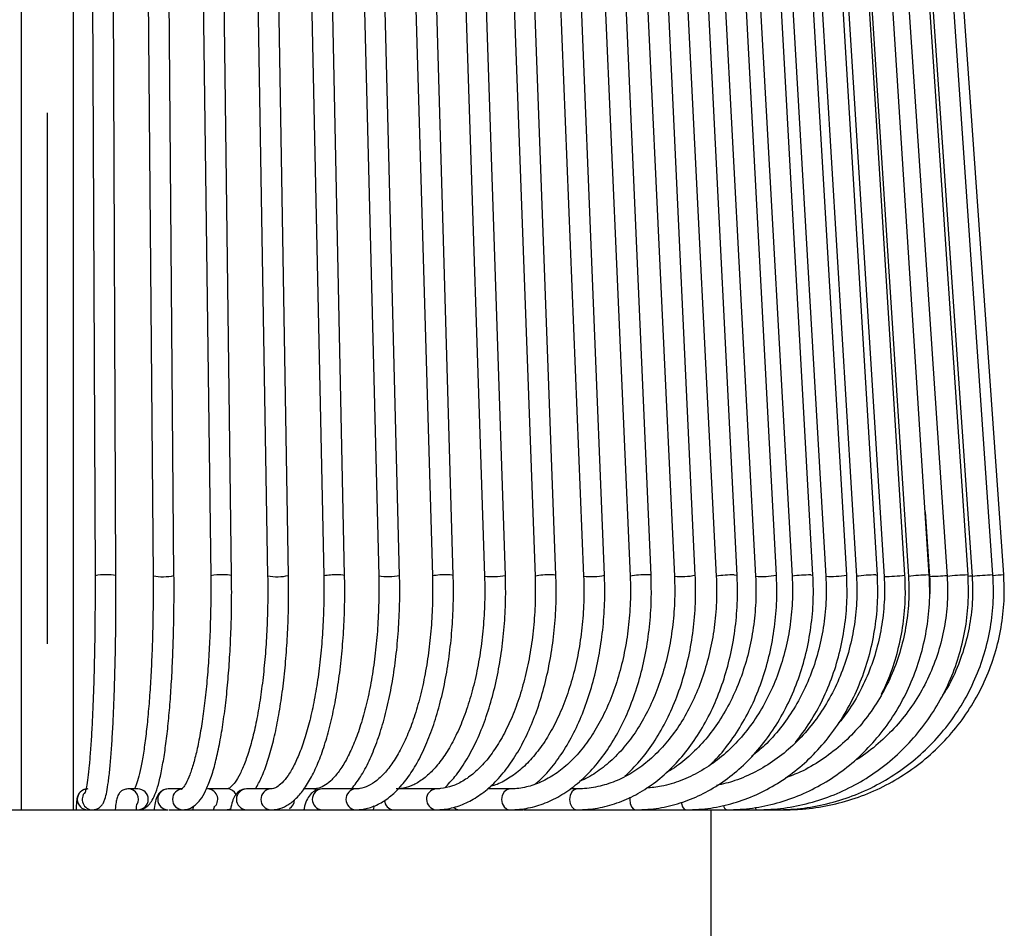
# Model space of a CAD drawing. Header units: millimetres. Extents: x 74 to 103, y 124 to 242.
# Tile 13 of 17: x 95.25 to 99.95, y 149.25 to 153.6. Entities that reach past the tile are written whole.
import ezdxf

# ---------------------------------------------------------------- set-up
doc = ezdxf.new("R2010")
doc.units = ezdxf.units.MM
doc.linetypes.add('CENTERX2', pattern=[20.32, 12.7, -2.54, 2.54, -2.54])

msp = doc.modelspace()

# ---------------------------------------------------------------- linework, layer by layer
at = {"color": 7, "linetype": 'CENTERX2'}
msp.add_line((95.3776, 209.03126), (95.3776, 124.03126), dxfattribs=at)
at = {"color": 7, "linetype": 'Continuous', "lineweight": 25}
for p, q in [((95.2526, 157.41705), (95.2526, 149.81705)), ((95.5026, 149.81705), (95.5026, 157.41705)), ((95.58252, 156.43659), (95.60619, 150.93659)), ((95.70619, 150.93702), (95.68252, 156.43702)), ((95.83647, 156.43638), (95.88373, 150.93638)), ((95.98373, 150.93724), (95.93646, 156.43724)), ((96.08849, 156.43617), (96.15916, 150.93617)), ((96.25915, 150.93745), (96.18848, 156.43745)), ((96.53142, 150.93766), (96.43761, 156.43766)), ((96.7995, 150.93787), (96.68291, 156.43787)), ((97.06238, 150.93807), (96.92344, 156.43807)), ((97.31905, 150.93827), (97.1583, 156.43827)), ((97.56855, 150.93846), (97.3866, 156.43846)), ((97.80992, 150.93865), (97.60746, 156.43865)), ((98.04226, 150.93883), (97.82005, 156.43883)), ((98.26468, 150.939), (98.02357, 156.439)), ((98.47634, 150.93916), (98.21724, 156.43916)), ((98.67643, 150.93931), (98.40032, 156.43931)), ((98.8642, 150.93946), (98.57213, 156.43946)), ((99.03893, 150.93959), (98.73202, 156.43959)), ((99.19996, 150.93972), (98.87936, 156.43972)), ((99.34669, 150.93983), (99.01361, 156.43983)), ((99.47854, 150.93993), (99.13427, 156.43993)), ((99.59503, 150.94002), (99.24085, 156.44002)), ((99.78021, 150.94016), (99.41029, 156.44016)), ((99.8994, 150.94025), (99.51935, 156.44025)), ((99.95081, 150.94029), (99.56639, 156.44029)), ((96.33762, 156.43596), (96.43143, 150.93596)), ((96.58293, 156.43575), (96.69952, 150.93575)), ((96.82347, 156.43555), (96.96241, 150.93555)), ((97.05834, 156.43535), (97.21909, 150.93535)), ((97.28665, 156.43515), (97.4686, 150.93515)), ((97.50753, 156.43497), (97.70999, 150.93497)), ((97.72013, 156.43479), (97.94234, 150.93479)), ((97.92366, 156.43462), (98.16478, 150.93462)), ((98.11735, 156.43445), (98.37645, 150.93445)), ((98.30045, 156.4343), (98.57656, 150.9343)), ((98.47227, 156.43416), (98.76434, 150.93416)), ((98.63217, 156.43402), (98.93909, 150.93402)), ((98.77953, 156.4339), (99.10013, 150.9339)), ((98.9138, 156.43379), (99.24687, 150.93379)), ((99.03446, 156.43368), (99.37874, 150.93368)), ((99.14106, 156.43359), (99.49524, 150.93359)), ((99.31052, 156.43345), (99.68043, 150.93345)), ((99.41959, 156.43336), (99.79964, 150.93336)), ((99.57559, 151.24195), (99.59593, 150.93352)), ((99.77829, 150.9403), (99.78021, 150.94016)), ((99.89881, 150.9403), (99.8994, 150.94025)), ((99.95078, 150.9403), (99.95081, 150.94029)), ((95.81114, 149.91705), (95.76388, 149.91705)), ((96.02585, 149.91705), (95.95518, 149.91705)), ((96.23811, 149.91705), (96.1443, 149.91705)), ((96.4471, 149.91705), (96.3305, 149.91705)), ((96.65203, 149.91705), (96.60551, 149.91705)), ((96.85213, 149.91705), (96.69138, 149.91705)), ((97.23481, 149.91705), (97.05611, 149.91705)), ((97.58933, 149.91705), (97.48286, 149.91705)), ((97.91033, 149.91705), (97.87883, 149.91705)), ((95.18214, 149.81705), (95.57111, 149.81705)), ((95.57306, 149.81705), (95.59478, 149.81705)), ((95.59478, 149.81705), (95.95518, 149.81705)), ((95.96101, 149.81705), (96.02585, 149.81705)), ((96.02585, 149.81705), (96.34011, 149.81705)), ((96.0755, 149.83397), (96.07333, 149.81705)), ((96.25491, 149.82015), (96.23811, 149.81705)), ((96.34011, 149.81705), (96.4471, 149.81705)), ((96.4471, 149.81705), (96.70462, 149.81705)), ((96.70462, 149.81705), (96.85213, 149.81705)), ((96.85213, 149.81705), (97.0505, 149.81705)), ((97.04902, 149.81705), (97.23481, 149.81705)), ((97.23481, 149.81705), (97.36808, 149.81705)), ((97.36808, 149.81705), (97.58933, 149.81705)), ((97.58933, 149.81705), (97.65252, 149.81705)), ((97.65697, 149.81705), (97.91033, 149.81705)), ((97.91131, 149.81705), (98.19293, 149.81705)), ((98.19293, 149.81705), (98.43286, 149.81705)), ((98.43286, 149.81705), (98.62647, 149.81705)), ((98.5526, 149.06705), (98.5526, 149.81705)), ((98.62647, 149.81705), (98.77084, 149.81705)), ((98.77084, 149.81705), (98.86376, 149.81705)), ((98.86376, 149.81705), (98.90384, 149.81705))]:
    msp.add_line(p, q, dxfattribs=at)
at = {"color": 7, "linetype": 'Continuous', "lineweight": 25, "flags": 128}
for points in [[(98.6623, 150.9403), (98.6729, 150.94003), (98.67643, 150.93931)], [(99.02881, 150.9403), (99.03731, 150.94003), (99.03893, 150.93959)], [(99.33997, 150.9403), (99.34625, 150.94003), (99.34669, 150.93983)], [(99.59107, 150.9403), (99.59503, 150.94003), (99.59503, 150.94002)], [(99.78005, 150.93486), (99.78954, 150.93547), (99.79945, 150.93614)], [(96.65203, 149.91705), (96.66987, 149.91325), (96.67129, 149.91258)], [(97.58906, 149.91705), (97.57443, 149.91325), (97.56179, 149.90241), (97.55334, 149.88619), (97.55038, 149.86705), (97.55334, 149.84792), (97.56179, 149.8317), (97.57443, 149.82086), (97.58933, 149.81705)], [(97.91013, 149.91705), (97.89701, 149.91325), (97.88572, 149.90241), (97.87817, 149.88619), (97.87552, 149.86705), (97.87817, 149.84792), (97.88572, 149.8317), (97.89701, 149.82086), (97.91033, 149.81705)], [(98.1634, 149.87699), (98.1628, 149.86705), (98.1651, 149.84792), (98.17163, 149.8317), (98.1814, 149.82086), (98.19293, 149.81705)], [(98.40881, 149.85343), (98.40976, 149.84792), (98.41518, 149.8317), (98.42329, 149.82086), (98.43286, 149.81705)], [(97.32188, 149.83021), (97.33331, 149.82086), (97.34822, 149.81705)], [(98.76195, 149.82903), (98.7656, 149.82086), (98.77084, 149.81705)]]:
    msp.add_lwpolyline(points, dxfattribs=at)
at = {"color": 7, "linetype": 'Continuous', "lineweight": 25}
for centre, radius, start, end in [((95.64478, 150.7662), 0.1747, 85.24456, 102.76021), ((95.67167, 150.78018), 0.16059, 77.5865, 94.43102), ((95.93157, 151.18552), 0.2537, 259.13045, 281.86338), ((96.20392, 150.72141), 0.21936, 86.23658, 101.77452), ((96.23039, 150.81906), 0.12184, 76.34447, 95.68368), ((96.477, 151.19479), 0.26283, 260.01612, 281.94928), ((96.75084, 150.66955), 0.2711, 87.08401, 100.9119), ((96.77604, 150.85255), 0.08848, 74.62748, 97.41063), ((97.00559, 151.20452), 0.27243, 260.87877, 282.03012), ((97.27171, 150.69188), 0.24908, 85.80879, 102.19651), ((97.29827, 150.85004), 0.09064, 76.74658, 95.2862), ((97.50933, 151.21581), 0.2836, 261.74386, 282.05298), ((97.76938, 150.6337), 0.30706, 86.8573, 101.15191), ((97.79384, 150.87869), 0.06207, 74.98523, 97.0583), ((97.97991, 151.24304), 0.31054, 263.05117, 281.58232), ((98.23146, 150.56497), 0.3756, 87.78221, 100.22669), ((98.25273, 150.90199), 0.03889, 72.09849, 99.96102), ((98.41042, 151.27529), 0.34253, 264.30838, 281.09566), ((98.65128, 150.48194), 0.45849, 88.62283, 99.38011), ((98.79428, 151.3129), 0.37992, 265.47939, 280.60413), ((99.02292, 150.38019), 0.56014, 89.39718, 98.60744), ((99.12371, 151.38857), 0.45529, 267.03188, 279.64185), ((99.34175, 150.24635), 0.69395, 90.14651, 97.85825), ((99.39345, 151.49871), 0.56522, 268.50861, 278.6587), ((99.6051, 150.05105), 0.88936, 90.90426, 97.09607), ((99.57628, 152.04001), 1.10667, 271.01761, 275.38371), ((99.80841, 149.80649), 1.13421, 91.52178, 96.47898), ((99.98887, 148.93994), 2.00238, 92.578, 95.42282), ((100.36445, 144.46434), 6.48916, 93.654958, 94.109773), ((95.57118, 149.86705), 0.05, 91.45217, 269.91118), ((95.59487, 149.86706), 0.05001, 136.41232, 269.90443), ((95.76355, 149.86705), 0.05, 329.58934, 89.9009), ((95.81083, 149.86705), 0.05, 270.35081, 89.64919), ((95.95587, 149.86705), 0.05, 90.79183, 269.20817), ((96.02654, 149.86705), 0.05, 90.82565, 269.20788), ((96.14295, 149.86697), 0.0501, 318.84737, 88.52938), ((96.23776, 149.86867), 0.04838, 26.70963, 89.58827), ((96.33244, 149.86705), 0.05004, 92.22221, 267.77779), ((96.44906, 149.86707), 0.05005, 93.13144, 267.75618), ((96.69525, 149.86705), 0.05015, 94.4243, 265.5757), ((96.85602, 149.86707), 0.05017, 95.06936, 265.54535), ((97.2414, 149.86708), 0.05046, 97.94891, 262.49057), ((96.50921, 149.86628), 0.05048, 302.95162, 358.39791), ((97.03614, 149.863), 0.0461, 181.15059, 265.27786), ((98.63638, 149.84083), 0.02576, 188.66266, 247.38742)]:
    msp.add_arc(centre, radius, start, end, dxfattribs=at)
for points, knots in [([(95.60619, 150.93659), (95.60626, 150.91469), (95.60646, 150.85108), (95.60604, 150.74549), (95.60463, 150.62208), (95.60227, 150.50255), (95.599, 150.38887), (95.5949, 150.28288), (95.59001, 150.18632), (95.58445, 150.10081), (95.57831, 150.02783), (95.57185, 149.96899), (95.5653, 149.92723), (95.5607, 149.90495), (95.55694, 149.89579), (95.55777, 149.89723), (95.55788, 149.89742)], [0, 0, 0, 0, 0.04387517, 0.12739546, 0.21095032, 0.29448632, 0.37798723, 0.46143022, 0.54477949, 0.62797334, 0.71089491, 0.79329754, 0.87458778, 0.94161457, 0.99220631, 1, 1, 1, 1]), ([(95.59478, 149.81705), (95.60509, 149.81904), (95.62419, 149.82271), (95.63932, 149.83885), (95.64792, 149.8528), (95.65544, 149.87237), (95.66254, 149.90182), (95.67024, 149.9501), (95.67737, 150.01281), (95.68391, 150.08963), (95.68968, 150.17757), (95.69469, 150.27583), (95.69887, 150.3831), (95.70218, 150.4978), (95.70458, 150.61821), (95.70602, 150.74243), (95.70646, 150.84945), (95.70626, 150.91423), (95.70619, 150.93702)], [0, 0, 0, 0, 0.0284502, 0.0527421, 0.0807869, 0.1212242, 0.1957407, 0.2709652, 0.3505705, 0.4278139, 0.5042264, 0.5802772, 0.6561433, 0.7319065, 0.8076094, 0.8832775, 0.9589275, 1, 1, 1, 1]), ([(95.88373, 150.93638), (95.88386, 150.91454), (95.88425, 150.85113), (95.88343, 150.74587), (95.88062, 150.62286), (95.87592, 150.50376), (95.86944, 150.39059), (95.86128, 150.28521), (95.85162, 150.1894), (95.84065, 150.1049), (95.82863, 150.0331), (95.81612, 149.97632), (95.80467, 149.93811), (95.79891, 149.92569), (95.79666, 149.92086)], [0, 0, 0, 0, 0.0476078, 0.1382358, 0.2288958, 0.319516, 0.4100624, 0.5004881, 0.5907208, 0.680639, 0.7700226, 0.8584379, 0.9449603, 1, 1, 1, 1]), ([(95.81114, 149.81705), (95.82248, 149.81899), (95.84429, 149.82271), (95.86558, 149.84215), (95.8823, 149.86569), (95.89766, 149.90031), (95.91325, 149.9517), (95.92783, 150.01889), (95.941, 150.0997), (95.95244, 150.1909), (95.96225, 150.29183), (95.97036, 150.40127), (95.97669, 150.5177), (95.98116, 150.63941), (95.9837, 150.76455), (95.98423, 150.86447), (95.98383, 150.9219), (95.98373, 150.93724)], [0, 0, 0, 0, 0.043874, 0.0843627, 0.1326881, 0.2024215, 0.2795383, 0.3610027, 0.4393146, 0.5163601, 0.592819, 0.6689674, 0.7449386, 0.8208051, 0.8966112, 0.9723872, 1, 1, 1, 1]), ([(96.15916, 150.93617), (96.15936, 150.91439), (96.15994, 150.85117), (96.1587, 150.74623), (96.15452, 150.62361), (96.14752, 150.50494), (96.13786, 150.39225), (96.12574, 150.28744), (96.1114, 150.19233), (96.09517, 150.10864), (96.07749, 150.038), (96.05917, 149.98202), (96.04149, 149.94349), (96.02762, 149.92115), (96.01856, 149.91557), (96.02076, 149.91607), (96.02102, 149.91613)], [0, 0, 0, 0, 0.04315214, 0.12530596, 0.20748431, 0.28961084, 0.37164241, 0.45352024, 0.53515638, 0.6164092, 0.69703631, 0.77660241, 0.85431246, 0.92061978, 0.99086693, 1, 1, 1, 1]), ([(96.02585, 149.81705), (96.03583, 149.81815), (96.05788, 149.82059), (96.08644, 149.83885), (96.1121, 149.86665), (96.13662, 149.90824), (96.16033, 149.96689), (96.18216, 150.04141), (96.20117, 150.12699), (96.21761, 150.22267), (96.23149, 150.32751), (96.24275, 150.44021), (96.25129, 150.55922), (96.25695, 150.68278), (96.25993, 150.80961), (96.25941, 150.89469), (96.25915, 150.93745)], [0, 0, 0, 0, 0.042556, 0.0941065, 0.1513672, 0.2235349, 0.307077, 0.387616, 0.4658758, 0.5430065, 0.619541, 0.6957368, 0.7717312, 0.8476051, 0.9234109, 1, 1, 1, 1]), ([(96.43143, 150.93596), (96.4317, 150.91425), (96.43247, 150.85121), (96.43083, 150.74657), (96.4253, 150.62432), (96.41602, 150.50605), (96.40326, 150.39381), (96.38725, 150.28952), (96.36833, 150.19501), (96.34696, 150.11202), (96.32378, 150.04216), (96.29969, 149.98691), (96.27611, 149.94749), (96.25529, 149.92447), (96.24225, 149.91725), (96.2394, 149.91711), (96.23811, 149.91705)], [0, 0, 0, 0, 0.0405314, 0.1177108, 0.1949096, 0.2720475, 0.3490751, 0.425927, 0.5025086, 0.5786756, 0.6541996, 0.7287174, 0.8016929, 0.8725794, 0.941963, 1, 1, 1, 1]), ([(96.37359, 149.91705), (96.38347, 149.93499), (96.40422, 149.97267), (96.4314, 150.04646), (96.4565, 150.1333), (96.47809, 150.23066), (96.49628, 150.33695), (96.51092, 150.45089), (96.52192, 150.57089), (96.52906, 150.69522), (96.53249, 150.81824), (96.53176, 150.89916), (96.53142, 150.93766)], [0, 0, 0, 0, 0.0957117, 0.2010206, 0.3043358, 0.4063348, 0.5075448, 0.6082754, 0.7087103, 0.8089648, 0.9091175, 1, 1, 1, 1]), ([(96.4471, 149.81705), (96.45739, 149.81772), (96.48344, 149.81943), (96.52345, 149.83583), (96.56513, 149.86685), (96.60463, 149.91221), (96.64219, 149.97294), (96.67684, 150.04837), (96.70769, 150.13616), (96.73439, 150.23435), (96.75683, 150.34155), (96.77484, 150.45628), (96.78829, 150.57696), (96.79692, 150.70183), (96.80084, 150.82291), (96.79992, 150.90165), (96.7995, 150.93787)], [0, 0, 0, 0, 0.0415882, 0.1052865, 0.1713662, 0.2436989, 0.3212416, 0.39995, 0.477849, 0.5549792, 0.6315707, 0.7078068, 0.7838131, 0.8596754, 0.9354563, 1, 1, 1, 1]), ([(96.69952, 150.93575), (96.69985, 150.91411), (96.7008, 150.85125), (96.69877, 150.7469), (96.69191, 150.62499), (96.68042, 150.50709), (96.66461, 150.39526), (96.64478, 150.29142), (96.62139, 150.19741), (96.59499, 150.11495), (96.56638, 150.0456), (96.5366, 149.9907), (96.50715, 149.95116), (96.4801, 149.92728), (96.46066, 149.91811), (96.45109, 149.91736), (96.4471, 149.91705)], [0, 0, 0, 0, 0.0405679, 0.1178419, 0.1951321, 0.2723522, 0.3494474, 0.4263468, 0.5029535, 0.579129, 0.6546755, 0.7293289, 0.8028267, 0.8752784, 0.9479108, 1, 1, 1, 1]), ([(96.96241, 150.93555), (96.9628, 150.91397), (96.96393, 150.85127), (96.96152, 150.74719), (96.95336, 150.6256), (96.9397, 150.50804), (96.92091, 150.39656), (96.89735, 150.29311), (96.86957, 150.1995), (96.83824, 150.11741), (96.80423, 150.04834), (96.7687, 149.99349), (96.73307, 149.95353), (96.69909, 149.92862), (96.67277, 149.91835), (96.65775, 149.91741), (96.65203, 149.91705)], [0, 0, 0, 0, 0.0405855, 0.1179295, 0.1952873, 0.2725693, 0.3497184, 0.426664, 0.5033149, 0.5795522, 0.6552289, 0.7302016, 0.8044656, 0.8785188, 0.9537194, 1, 1, 1, 1]), ([(96.83334, 149.91705), (96.84771, 149.93568), (96.87754, 149.97432), (96.91729, 150.04936), (96.95385, 150.13713), (96.98552, 150.23585), (97.01215, 150.34356), (97.0335, 150.45882), (97.04938, 150.57997), (97.05952, 150.70525), (97.06399, 150.82539), (97.06288, 150.90304), (97.06238, 150.93807)], [0, 0, 0, 0, 0.0967841, 0.2007945, 0.3045086, 0.4075362, 0.5099756, 0.6119856, 0.7137011, 0.8152262, 0.9166423, 1, 1, 1, 1]), ([(96.85213, 149.81705), (96.86395, 149.81761), (96.89561, 149.81911), (96.94624, 149.83459), (97.00209, 149.86634), (97.05528, 149.91285), (97.10559, 149.97401), (97.15217, 150.04934), (97.19405, 150.13731), (97.23057, 150.23615), (97.2613, 150.34418), (97.28592, 150.45977), (97.30423, 150.58126), (97.31587, 150.70685), (97.32092, 150.82663), (97.31963, 150.9038), (97.31905, 150.93827)], [0, 0, 0, 0, 0.0411698, 0.1102335, 0.1802111, 0.2528704, 0.3282122, 0.4049979, 0.4820188, 0.5587606, 0.6351811, 0.7113346, 0.7872916, 0.8631165, 0.9388644, 1, 1, 1, 1]), ([(97.21909, 150.93535), (97.21954, 150.91383), (97.22085, 150.85129), (97.21806, 150.74746), (97.20863, 150.62616), (97.19286, 150.50889), (97.17116, 150.39772), (97.14397, 150.29458), (97.11189, 150.20126), (97.07569, 150.11941), (97.03632, 150.05044), (96.99495, 149.99543), (96.95292, 149.95496), (96.91159, 149.92912), (96.87851, 149.91835), (96.85894, 149.91739), (96.85213, 149.91705)], [0, 0, 0, 0, 0.0405897, 0.1179909, 0.1954045, 0.27274, 0.3499414, 0.426943, 0.503666, 0.5800197, 0.6559163, 0.7313275, 0.8064445, 0.8817619, 0.9588557, 1, 1, 1, 1]), ([(97.4686, 150.93515), (97.46911, 150.9137), (97.47058, 150.8513), (97.46743, 150.7477), (97.45678, 150.62664), (97.43894, 150.50963), (97.41442, 150.39872), (97.38367, 150.29581), (97.34739, 150.2027), (97.3064, 150.12097), (97.26169, 150.05197), (97.21444, 149.99671), (97.16587, 149.95572), (97.11705, 149.92915), (97.07757, 149.91827), (97.05413, 149.91735), (97.04663, 149.91705)], [0, 0, 0, 0, 0.0405839, 0.1180374, 0.1955024, 0.2728904, 0.3501494, 0.4272222, 0.5040467, 0.580564, 0.6567436, 0.7326494, 0.8085171, 0.8849086, 0.9631997, 1, 1, 1, 1]), ([(97.23481, 149.81705), (97.24848, 149.81757), (97.28608, 149.81898), (97.34703, 149.834), (97.41583, 149.86589), (97.48164, 149.91277), (97.5438, 149.97405), (97.6014, 150.04913), (97.65344, 150.13684), (97.69904, 150.23564), (97.73755, 150.34385), (97.76846, 150.45976), (97.79144, 150.58165), (97.80603, 150.70767), (97.81229, 150.82744), (97.81065, 150.90447), (97.80992, 150.93865)], [0, 0, 0, 0, 0.0409118, 0.1125584, 0.1845683, 0.2577666, 0.3323524, 0.4079619, 0.4840732, 0.5602781, 0.6363805, 0.7123454, 0.7881856, 0.8639325, 0.939623, 1, 1, 1, 1]), ([(97.70999, 150.93497), (97.71055, 150.91357), (97.71219, 150.85131), (97.70869, 150.7479), (97.69684, 150.62706), (97.67701, 150.51026), (97.64973, 150.39955), (97.61553, 150.29683), (97.57514, 150.20383), (97.52944, 150.12214), (97.47944, 150.05301), (97.42631, 149.99747), (97.37119, 149.95602), (97.31498, 149.92896), (97.26954, 149.91816), (97.24274, 149.91731), (97.23481, 149.91705)], [0, 0, 0, 0, 0.0405708, 0.1180764, 0.1955936, 0.2730378, 0.3503636, 0.4275244, 0.5044769, 0.5811931, 0.6576904, 0.734094, 0.8106108, 0.8878335, 0.9667807, 1, 1, 1, 1]), ([(97.27824, 149.92283), (97.29481, 149.93977), (97.33085, 149.97662), (97.38039, 150.04951), (97.42756, 150.13708), (97.4687, 150.23603), (97.5034, 150.34418), (97.53121, 150.45998), (97.55189, 150.58171), (97.56502, 150.70755), (97.57067, 150.82724), (97.5692, 150.90424), (97.56855, 150.93846)], [0, 0, 0, 0, 0.0882326, 0.1918766, 0.2961443, 0.4003001, 0.5041775, 0.6077785, 0.7111573, 0.8143793, 0.9175081, 1, 1, 1, 1]), ([(97.94234, 150.93479), (97.94296, 150.91345), (97.94475, 150.8513), (97.94091, 150.74807), (97.92791, 150.62741), (97.90615, 150.51078), (97.87621, 150.40023), (97.83866, 150.29762), (97.79426, 150.20469), (97.74394, 150.12293), (97.68875, 150.05374), (97.62982, 149.99763), (97.56823, 149.95692), (97.52299, 149.93437), (97.49849, 149.92976), (97.49513, 149.92913)], [0, 0, 0, 0, 0.0449177, 0.1308285, 0.216753, 0.3026038, 0.3883395, 0.4739221, 0.5593237, 0.6445431, 0.7296377, 0.8147305, 0.9001003, 0.9862966, 1, 1, 1, 1]), ([(97.58933, 149.81705), (97.60488, 149.81754), (97.64828, 149.81892), (97.71904, 149.83369), (97.79973, 149.86558), (97.87711, 149.91259), (97.95018, 149.97389), (98.01789, 150.04882), (98.07918, 150.13625), (98.13305, 150.23483), (98.17866, 150.34296), (98.21536, 150.45893), (98.24268, 150.58097), (98.26005, 150.70722), (98.26752, 150.82734), (98.26555, 150.90464), (98.26468, 150.939)], [0, 0, 0, 0, 0.0407274, 0.1137253, 0.1868782, 0.2605681, 0.334968, 0.4100027, 0.4854665, 0.5611498, 0.6368959, 0.7126146, 0.7882851, 0.8639111, 0.9395091, 1, 1, 1, 1]), ([(98.16478, 150.93462), (98.16544, 150.91333), (98.16739, 150.85128), (98.16322, 150.7482), (98.14911, 150.62769), (98.12549, 150.51119), (98.09298, 150.40074), (98.05218, 150.29821), (98.00391, 150.20528), (97.94909, 150.12347), (97.88882, 150.05404), (97.82422, 149.99797), (97.75637, 149.95588), (97.68618, 149.92836), (97.63017, 149.91798), (97.59777, 149.91724), (97.58933, 149.91705)], [0, 0, 0, 0, 0.0405295, 0.1181516, 0.1957876, 0.2733653, 0.3508564, 0.4282385, 0.505503, 0.5826692, 0.6597994, 0.7370028, 0.8145252, 0.8927457, 0.9720829, 1, 1, 1, 1]), ([(97.71123, 149.94067), (97.72438, 149.95202), (97.76063, 149.98329), (97.81399, 150.04936), (97.87096, 150.13643), (97.92075, 150.23525), (97.96293, 150.34341), (97.99679, 150.45939), (98.02199, 150.58137), (98.038, 150.70753), (98.04487, 150.82745), (98.04306, 150.90459), (98.04226, 150.93883)], [0, 0, 0, 0, 0.0604581, 0.1666073, 0.2734353, 0.3805316, 0.4876067, 0.5945723, 0.701418, 0.8081662, 0.9148544, 1, 1, 1, 1]), ([(97.91033, 149.81705), (97.92765, 149.81753), (97.97646, 149.81888), (98.05624, 149.83351), (98.14771, 149.86537), (98.23553, 149.91242), (98.31846, 149.97374), (98.39531, 150.04858), (98.46489, 150.13584), (98.52614, 150.23422), (98.5781, 150.34219), (98.61997, 150.45809), (98.6512, 150.58014), (98.67108, 150.70647), (98.67969, 150.82698), (98.67744, 150.90464), (98.67643, 150.93931)], [0, 0, 0, 0, 0.0405873, 0.1143374, 0.1881623, 0.2622304, 0.3366554, 0.4114459, 0.4865358, 0.5618304, 0.6372423, 0.7127082, 0.7881844, 0.8636582, 0.939131, 1, 1, 1, 1]), ([(98.57656, 150.9343), (98.57732, 150.91312), (98.57953, 150.85123), (98.57476, 150.74838), (98.55857, 150.62804), (98.53147, 150.5117), (98.49414, 150.40136), (98.44723, 150.29885), (98.39161, 150.20584), (98.32829, 150.12384), (98.25839, 150.05411), (98.18308, 149.99768), (98.10353, 149.9553), (98.02086, 149.92774), (97.95594, 149.91784), (97.91899, 149.9172), (97.91033, 149.91705)], [0, 0, 0, 0, 0.0404769, 0.1182412, 0.1960236, 0.2737672, 0.351461, 0.4291031, 0.5067077, 0.5843023, 0.6619485, 0.7397564, 0.8178837, 0.8965092, 0.9757553, 1, 1, 1, 1]), ([(98.37645, 150.93445), (98.37716, 150.91322), (98.37925, 150.85126), (98.37477, 150.74831), (98.3596, 150.6279), (98.33419, 150.51149), (98.29922, 150.40112), (98.2553, 150.29861), (98.20327, 150.20564), (98.14411, 150.12381), (98.07896, 150.05393), (98.00875, 149.99874), (97.95608, 149.96547), (97.92671, 149.95521), (97.92265, 149.95379)], [0, 0, 0, 0, 0.0488714, 0.1426105, 0.2363686, 0.3300678, 0.4236849, 0.5172061, 0.610637, 0.7040175, 0.7974083, 0.8909584, 0.9849144, 1, 1, 1, 1]), ([(98.1396, 149.97724), (98.16373, 150.00084), (98.21256, 150.04861), (98.27734, 150.13619), (98.33511, 150.23445), (98.38398, 150.34256), (98.42335, 150.45849), (98.45268, 150.58055), (98.47134, 150.70685), (98.47939, 150.82717), (98.47728, 150.90465), (98.47634, 150.93916)], [0, 0, 0, 0, 0.11090343, 0.22445006, 0.33832944, 0.45236415, 0.56642752, 0.68046611, 0.79447178, 0.90845661, 1, 1, 1, 1]), ([(98.19293, 149.81705), (98.21187, 149.81752), (98.2655, 149.81886), (98.35332, 149.8334), (98.45429, 149.86523), (98.5513, 149.91229), (98.64292, 149.97363), (98.72781, 150.04843), (98.80468, 150.1356), (98.87238, 150.23384), (98.92986, 150.34168), (98.97622, 150.45747), (99.01085, 150.57946), (99.03294, 150.70578), (99.04256, 150.82662), (99.04005, 150.90461), (99.03893, 150.93959)], [0, 0, 0, 0, 0.0404784, 0.1146655, 0.188897, 0.2632367, 0.3377506, 0.4124629, 0.4873612, 0.5624112, 0.6375718, 0.7128058, 0.7880855, 0.8633931, 0.938719, 1, 1, 1, 1]), ([(98.93909, 150.93402), (98.93993, 150.91293), (98.94239, 150.85115), (98.93707, 150.74844), (98.91902, 150.62816), (98.88878, 150.51186), (98.84711, 150.40151), (98.79469, 150.29894), (98.73245, 150.20581), (98.66144, 150.12362), (98.58287, 150.0537), (98.498, 149.99697), (98.40813, 149.95496), (98.32244, 149.92832), (98.26661, 149.92293), (98.24255, 149.92061)], [0, 0, 0, 0, 0.0421496, 0.1234139, 0.2047027, 0.2859703, 0.3672188, 0.4484552, 0.5296984, 0.6109829, 0.6923625, 0.773909, 0.8557036, 0.9378141, 1, 1, 1, 1]), ([(98.76434, 150.93416), (98.76514, 150.91302), (98.76749, 150.8512), (98.76243, 150.74842), (98.74528, 150.62813), (98.71656, 150.51182), (98.677, 150.40149), (98.62725, 150.29893), (98.5682, 150.20595), (98.50101, 150.12353), (98.42632, 150.05489), (98.37127, 150.01237), (98.34052, 149.99723), (98.33792, 149.99595)], [0, 0, 0, 0, 0.0540615, 0.1581047, 0.2621754, 0.3662072, 0.4701953, 0.5741468, 0.6780801, 0.7820383, 0.8861016, 0.9903905, 1, 1, 1, 1]), ([(98.43286, 149.81705), (98.45318, 149.81752), (98.51095, 149.81884), (98.60565, 149.83333), (98.71472, 149.86514), (98.81953, 149.9122), (98.91854, 149.97354), (99.01025, 150.04834), (99.09331, 150.13547), (99.16646, 150.23364), (99.22859, 150.34139), (99.27874, 150.45709), (99.31621, 150.579), (99.34015, 150.70527), (99.35063, 150.82633), (99.34791, 150.90458), (99.34669, 150.93983)], [0, 0, 0, 0, 0.0403941, 0.1148416, 0.1893232, 0.2638508, 0.3384596, 0.4131693, 0.487984, 0.5628956, 0.6378893, 0.712948, 0.7880558, 0.8631997, 0.9383702, 1, 1, 1, 1]), ([(98.54654, 150.03236), (98.55312, 150.0383), (98.58694, 150.06884), (98.6405, 150.13634), (98.70556, 150.23383), (98.76026, 150.34195), (98.8045, 150.45773), (98.83749, 150.57978), (98.85852, 150.70611), (98.86765, 150.82679), (98.86527, 150.90463), (98.8642, 150.93946)], [0, 0, 0, 0, 0.0298615, 0.1535649, 0.2775651, 0.4017606, 0.526069, 0.6504348, 0.7748233, 0.8992271, 1, 1, 1, 1]), ([(99.24687, 150.93379), (99.24778, 150.91276), (99.25045, 150.85106), (99.24466, 150.74841), (99.22499, 150.62811), (99.19203, 150.51177), (99.1466, 150.40135), (99.08939, 150.29868), (99.02139, 150.20541), (98.94373, 150.12311), (98.8577, 150.05296), (98.76462, 149.99662), (98.67101, 149.95515), (98.60746, 149.94015), (98.57811, 149.93322)], [0, 0, 0, 0, 0.0453483, 0.1330991, 0.2208815, 0.3086543, 0.3964264, 0.4842116, 0.5720302, 0.65991, 0.7478856, 0.8359951, 0.9242719, 1, 1, 1, 1]), ([(98.62647, 149.81705), (98.64793, 149.81751), (98.70906, 149.81883), (98.80933, 149.83328), (98.92494, 149.86507), (99.03607, 149.91214), (99.14103, 149.97349), (99.23827, 150.04829), (99.32633, 150.13541), (99.40387, 150.23356), (99.46973, 150.34126), (99.5229, 150.45689), (99.56266, 150.57874), (99.58806, 150.70494), (99.59923, 150.82616), (99.59634, 150.90458), (99.59503, 150.94002)], [0, 0, 0, 0, 0.0403306, 0.1149346, 0.1895701, 0.2642237, 0.3389123, 0.4136479, 0.4884364, 0.5632786, 0.6381713, 0.7131085, 0.7880833, 0.8630884, 0.9381168, 1, 1, 1, 1]), ([(99.10013, 150.9339), (99.10101, 150.91284), (99.10358, 150.85111), (99.09802, 150.74843), (99.07912, 150.62816), (99.04747, 150.51183), (99.00383, 150.40148), (98.94897, 150.29877), (98.88354, 150.20592), (98.81609, 150.12952), (98.76754, 150.09031), (98.74683, 150.07359)], [0, 0, 0, 0, 0.0626447, 0.1836447, 0.3046849, 0.4257038, 0.5467095, 0.6677188, 0.7887612, 0.9098828, 1, 1, 1, 1]), ([(98.77084, 149.81705), (98.79314, 149.81751), (98.85679, 149.81883), (98.96123, 149.83326), (99.08173, 149.86503), (99.19757, 149.91209), (99.30698, 149.97346), (99.40834, 150.04827), (99.50012, 150.13539), (99.58094, 150.23353), (99.64958, 150.34121), (99.705, 150.45681), (99.74643, 150.57861), (99.77291, 150.70475), (99.7846, 150.82606), (99.78158, 150.90459), (99.78021, 150.94016)], [0, 0, 0, 0, 0.0402855, 0.1149818, 0.1897098, 0.2644441, 0.3391913, 0.4139571, 0.4887453, 0.5635578, 0.6383949, 0.7132553, 0.7881368, 0.8630361, 0.9379497, 1, 1, 1, 1]), ([(98.86376, 149.81705), (98.88661, 149.81751), (98.95189, 149.81882), (99.05902, 149.83324), (99.18266, 149.86501), (99.30154, 149.91207), (99.41382, 149.97344), (99.51784, 150.04826), (99.61201, 150.13539), (99.69494, 150.23353), (99.76537, 150.3412), (99.82222, 150.45679), (99.86473, 150.57856), (99.89191, 150.70465), (99.90392, 150.82601), (99.90081, 150.9046), (99.8994, 150.94025)], [0, 0, 0, 0, 0.04025744, 0.11500381, 0.18978292, 0.26456352, 0.33934749, 0.41413646, 0.48893175, 0.56373421, 0.63854426, 0.71336186, 0.78818652, 0.8630174, 0.93785332, 1, 1, 1, 1]), ([(98.90384, 149.81705), (98.92693, 149.81751), (98.99291, 149.81882), (99.1012, 149.83323), (99.2262, 149.865), (99.34638, 149.91206), (99.45991, 149.97343), (99.56507, 150.04825), (99.66028, 150.13539), (99.74411, 150.23353), (99.81532, 150.3412), (99.87279, 150.45679), (99.91576, 150.57854), (99.94323, 150.70462), (99.95538, 150.82599), (99.95223, 150.90461), (99.95081, 150.94029)], [0, 0, 0, 0, 0.04024554, 0.11501154, 0.18981079, 0.26461014, 0.33940962, 0.41420928, 0.48900918, 0.56380937, 0.63860986, 0.71341065, 0.78821174, 0.86301309, 0.93781465, 1, 1, 1, 1]), ([(99.49524, 150.93359), (99.4962, 150.91263), (99.49904, 150.85097), (99.49286, 150.74833), (99.47186, 150.62795), (99.43666, 150.51152), (99.38811, 150.40101), (99.32696, 150.29821), (99.25422, 150.20488), (99.17116, 150.12235), (99.07891, 150.05271), (98.99061, 150.00073), (98.93143, 149.97865), (98.90759, 149.96975)], [0, 0, 0, 0, 0.0504795, 0.148495, 0.2465513, 0.3446051, 0.442668, 0.5407537, 0.638878, 0.7370585, 0.8353133, 0.9336583, 1, 1, 1, 1]), ([(98.95477, 150.13831), (98.97872, 150.16995), (99.02689, 150.2336), (99.08604, 150.34164), (99.13454, 150.45721), (99.17062, 150.57921), (99.19368, 150.70549), (99.20376, 150.82646), (99.20114, 150.90459), (99.19996, 150.93972)], [0, 0, 0, 0, 0.145034, 0.2917873, 0.4386806, 0.5856716, 0.7327295, 0.8798347, 1, 1, 1, 1]), ([(99.37874, 150.93368), (99.37968, 150.91269), (99.38243, 150.85101), (99.37644, 150.74837), (99.35605, 150.62806), (99.32198, 150.5116), (99.27465, 150.40139), (99.21998, 150.30433), (99.17634, 150.24936), (99.15683, 150.22477)], [0, 0, 0, 0, 0.08152967, 0.23957148, 0.39767486, 0.55576863, 0.71387175, 0.87200874, 1, 1, 1, 1]), ([(99.68043, 150.93345), (99.68144, 150.91253), (99.6844, 150.85089), (99.67793, 150.74823), (99.65591, 150.62776), (99.619, 150.51123), (99.56809, 150.40059), (99.5039, 150.29781), (99.42777, 150.20404), (99.33992, 150.12285), (99.27578, 150.07193), (99.2395, 150.0524), (99.238, 150.0516)], [0, 0, 0, 0, 0.0599718, 0.1767531, 0.2935885, 0.4104247, 0.527271, 0.6441372, 0.761033, 0.8779674, 0.9949479, 1, 1, 1, 1]), ([(99.36681, 150.37002), (99.38054, 150.39904), (99.41229, 150.46613), (99.4468, 150.579), (99.47184, 150.70504), (99.48261, 150.82624), (99.47981, 150.90458), (99.47854, 150.93993)], [0, 0, 0, 0, 0.1661058, 0.384149, 0.6022926, 0.8205117, 1, 1, 1, 1]), ([(99.59593, 150.93352), (99.59734, 150.91256), (99.59932, 150.88323), (99.59727, 150.85395), (99.59668, 150.84558)], [0, 0, 0, 0, 0.7142844, 1, 1, 1, 1]), ([(99.79964, 150.93336), (99.80067, 150.91247), (99.80371, 150.85082), (99.79701, 150.74817), (99.77451, 150.6275), (99.73579, 150.51134), (99.69667, 150.42317), (99.66623, 150.37727), (99.65828, 150.36527)], [0, 0, 0, 0, 0.1052786, 0.3106942, 0.5162116, 0.7217305, 0.9272568, 1, 1, 1, 1]), ([(95.57111, 149.91705), (95.56469, 149.91634), (95.55325, 149.91508), (95.53966, 149.90679), (95.53073, 149.89762), (95.52524, 149.88848), (95.52218, 149.88051), (95.52019, 149.87272), (95.51829, 149.86064), (95.51675, 149.84369), (95.5161, 149.82404), (95.51587, 149.81705)], [0, 0, 0, 0, 0.118585, 0.2113654, 0.2902082, 0.3592905, 0.4202239, 0.4846972, 0.5967299, 0.8565482, 1, 1, 1, 1]), ([(95.76388, 149.91705), (95.75683, 149.91621), (95.74447, 149.91474), (95.73014, 149.90535), (95.72086, 149.89513), (95.71477, 149.88422), (95.70996, 149.8707), (95.70631, 149.85134), (95.70374, 149.83164), (95.70319, 149.81764), (95.70317, 149.81705)], [0, 0, 0, 0, 0.1343372, 0.2354101, 0.3261602, 0.4153106, 0.5219272, 0.7275652, 0.988592, 1, 1, 1, 1]), ([(95.95518, 149.91705), (95.94806, 149.91622), (95.93506, 149.91469), (95.91962, 149.9046), (95.90895, 149.89261), (95.90077, 149.8774), (95.89446, 149.85617), (95.89028, 149.83523), (95.88936, 149.81901), (95.88925, 149.81705)], [0, 0, 0, 0, 0.1399756, 0.2554915, 0.3654524, 0.4894137, 0.6855999, 0.9620146, 1, 1, 1, 1]), ([(96.3305, 149.91705), (96.3217, 149.91588), (96.30558, 149.91372), (96.28661, 149.89973), (96.27242, 149.88138), (96.26106, 149.85623), (96.2567, 149.83231), (96.25432, 149.81923)], [0, 0, 0, 0, 0.1825886, 0.3342612, 0.5005372, 0.7268496, 1, 1, 1, 1]), ([(96.69138, 149.91705), (96.68071, 149.91552), (96.66099, 149.91269), (96.63745, 149.89413), (96.62006, 149.86911), (96.60881, 149.84286), (96.60597, 149.82294), (96.60514, 149.81705)], [0, 0, 0, 0, 0.2207489, 0.4082464, 0.6263373, 0.8896256, 1, 1, 1, 1]), ([(95.80328, 149.81588), (95.8039, 149.82274), (95.80495, 149.83446), (95.8067, 149.84375), (95.80699, 149.84479), (95.8071, 149.84519)], [0, 0, 0, 0, 0.4661784, 0.7953038, 1, 1, 1, 1]), ([(96.17397, 149.81705), (96.17453, 149.8203), (96.17579, 149.82763), (96.17789, 149.83359), (96.17812, 149.8341), (96.17821, 149.8343)], [0, 0, 0, 0, 0.3278014, 0.739583, 1, 1, 1, 1]), ([(96.94064, 149.83532), (96.93993, 149.83383), (96.93737, 149.82843), (96.93669, 149.82183), (96.9362, 149.81705)], [0, 0, 0, 0, 0.2768637, 1, 1, 1, 1])]:
    msp.add_open_spline(points, degree=3, knots=knots, dxfattribs=at)

doc.saveas('drawing.dxf')
